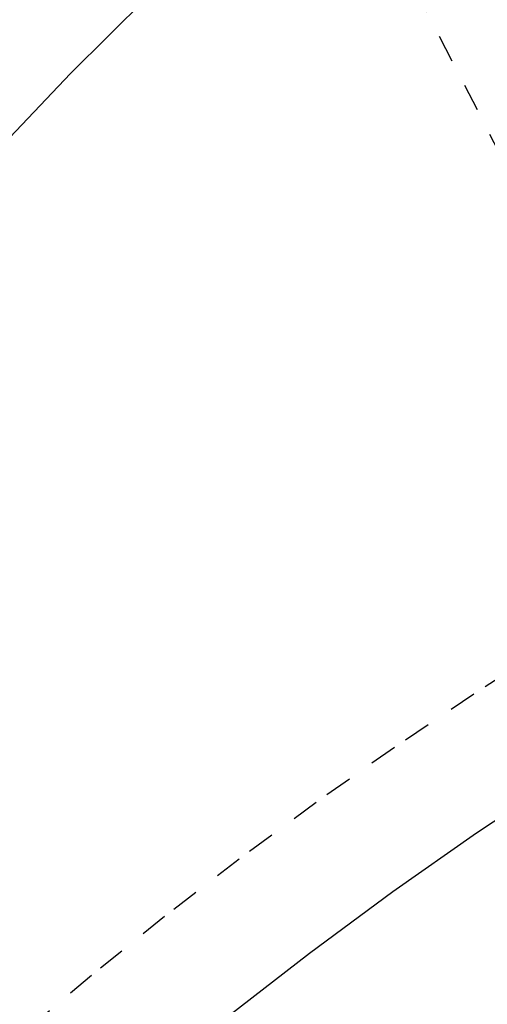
# Model space of a CAD drawing. Header units: millimetres. Extents: x 0 to 1551, y 0 to 1543.
# Tile 29 of 69: x 948 to 982, y 452 to 524. Entities that reach past the tile are written whole.
import ezdxf

# ---------------------------------------------------------------- set-up
doc = ezdxf.new("R2010")
doc.units = ezdxf.units.MM
doc.linetypes.add('Hidden', pattern=[4, 2, -2])
doc.layers.add('Make2D$Hidden$Curves', color=7, linetype='Hidden', true_color=0x8c8c8c)
doc.layers.add('Make2D$Visible$Curves', color=7, linetype='Continuous', true_color=0x000000)

msp = doc.modelspace()

# ---------------------------------------------------------------- linework, layer by layer
at = {"layer": 'Make2D$Hidden$Curves'}
for p, q in [((984.686, 510.201), (966.105, 546.365)), ((986.653, 478.626), (980.784, 474.853)), ((980.784, 474.853), (975.006, 470.966)), ((975.006, 470.966), (969.323, 466.967)), ((969.323, 466.967), (963.74, 462.854)), ((963.74, 462.854), (958.319, 458.676)), ((958.319, 458.676), (953.003, 454.388)), ((953.003, 454.388), (947.796, 449.993))]:
    msp.add_line(p, q, dxfattribs=at)
at = {"layer": 'Make2D$Visible$Curves'}
for p, q in [((957.125, 525.588), (951.484, 519.963)), ((951.484, 519.963), (946.071, 514.278)), ((980.966, 464.753), (987.156, 468.889)), ((974.886, 460.484), (980.966, 464.753)), ((968.842, 456.02), (974.886, 460.484)), ((962.923, 451.42), (968.842, 456.02))]:
    msp.add_line(p, q, dxfattribs=at)

doc.saveas('drawing.dxf')
